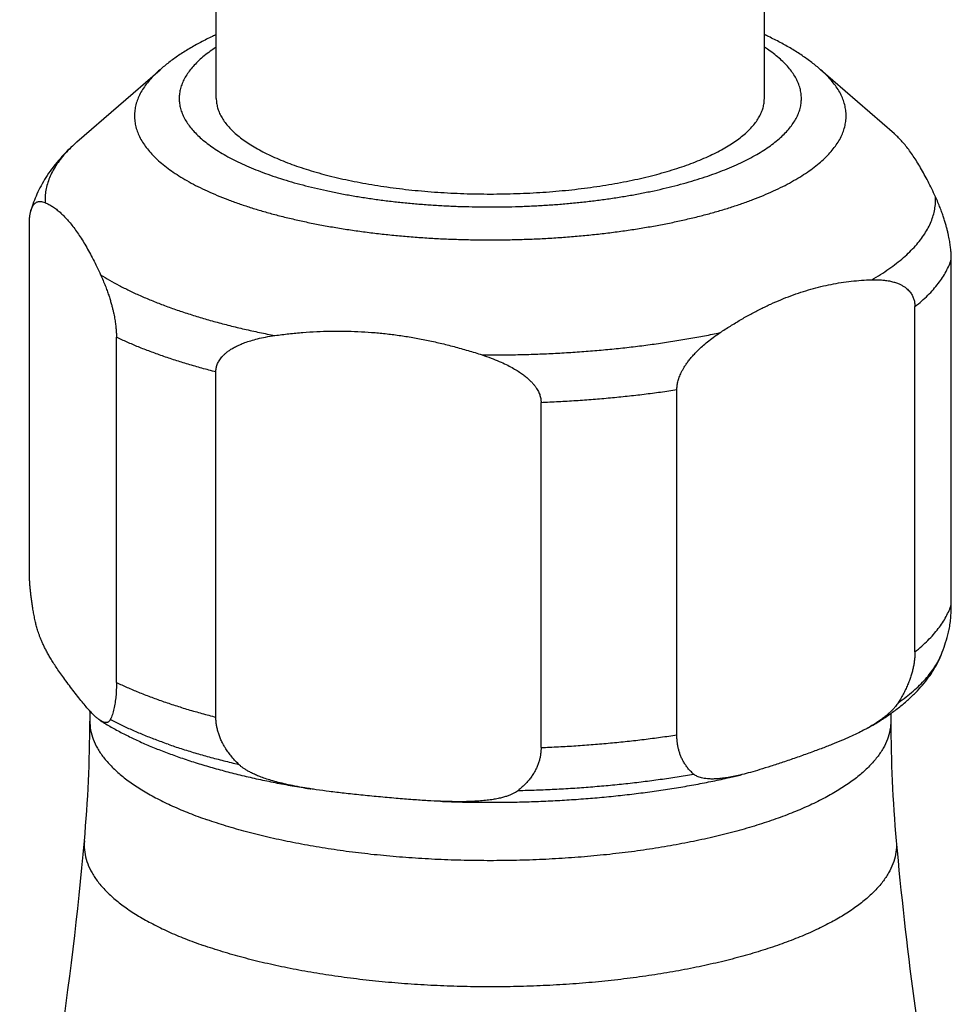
# Model space of a CAD drawing. Header units: millimetres. Extents: x 707 to 1831, y -376 to 865.
# Tile 7 of 27: x 1017 to 1061, y -28 to 18. Entities that reach past the tile are written whole.
import ezdxf

# ---------------------------------------------------------------- set-up
doc = ezdxf.new("R2010")
doc.units = ezdxf.units.MM
doc.header["$LTSCALE"] = 30.734
doc.layers.get('0').update_dxf_attribs({"linetype": 'CONTINUOUS'})

msp = doc.modelspace()

# ---------------------------------------------------------------- linework, layer by layer
at = {"color": 7, "linetype": 'CONTINUOUS'}
for p, q in [((1026.427, 14.564), (1026.427, 41.276)), ((1052.427, 14.564), (1052.427, 41.276)), ((1019.82, 12.502), (1023.759, 15.928)), ((1058.594, 12.884), (1055.095, 15.928)), ((1017.559, -7.756), (1017.559, 8.614)), ((1061.295, -9.434), (1061.295, 6.937)), ((1059.568, -11.68), (1059.568, 4.691)), ((1021.692, -13.133), (1021.692, 3.238)), ((1026.409, -14.777), (1026.409, 1.593)), ((1048.277, -15.616), (1048.277, 0.755)), ((1041.833, -16.217), (1041.833, 0.153)), ((1020.427, -14.48), (1020.427, -14.961)), ((1058.427, -14.6), (1058.427, -14.961))]:
    msp.add_line(p, q, dxfattribs=at)
for centre, radius, start, end in [((1052.393, -8.554), 9.038, 339.6442, 345.9104), ((956.89, -14.962), 63.536, 354.86994, 0.00095), ((1121.976, -14.961), 63.55, 179.9996, 185.12952), ((848.296, -5.227), 172.566, 348.01657, 354.87465), ((1230.77, -5.198), 172.781, 185.1285, 190.11338)]:
    msp.add_arc(centre, radius, start, end, dxfattribs=at)
for points, knots in [([(1026.426, 17.591), (1026.366, 17.564), (1026.116, 17.447), (1025.686, 17.232), (1025.15, 16.931), (1024.647, 16.613), (1024.183, 16.281), (1023.895, 16.047), (1023.759, 15.928)], [0, 0, 0, 0, 0.062829, 0.262297, 0.457663, 0.647292, 0.828002, 1, 1, 1, 1]), ([(1055.095, 15.928), (1054.959, 16.046), (1054.672, 16.279), (1054.211, 16.61), (1053.711, 16.926), (1053.18, 17.225), (1052.747, 17.442), (1052.493, 17.561), (1052.427, 17.591)], [0, 0, 0, 0, 0.170866, 0.351436, 0.539607, 0.733224, 0.930649, 1, 1, 1, 1]), ([(1026.427, 14.564), (1026.427, 14.546), (1026.428, 14.454), (1026.446, 14.288), (1026.5, 14.068), (1026.584, 13.85), (1026.698, 13.633), (1026.843, 13.42), (1027.016, 13.209), (1027.218, 13.001), (1027.449, 12.798), (1027.708, 12.598), (1027.993, 12.403), (1028.306, 12.214), (1028.644, 12.029), (1029.007, 11.851), (1029.395, 11.679), (1029.806, 11.514), (1030.089, 11.41), (1030.234, 11.36)], [0, 0, 0, 0, 0.01041, 0.052275, 0.095005, 0.139239, 0.185543, 0.234393, 0.286172, 0.341177, 0.399629, 0.461683, 0.527436, 0.59694, 0.670206, 0.74721, 0.827899, 0.912196, 1, 1, 1, 1]), ([(1030.234, 11.36), (1030.385, 11.307), (1030.694, 11.205), (1031.169, 11.062), (1031.663, 10.927), (1032.176, 10.801), (1032.705, 10.683), (1033.25, 10.574), (1033.81, 10.475), (1034.382, 10.385), (1034.967, 10.306), (1035.561, 10.235), (1036.165, 10.175), (1036.777, 10.126), (1037.394, 10.086), (1038.017, 10.057), (1038.642, 10.039), (1039.27, 10.031), (1039.897, 10.034), (1040.524, 10.047), (1041.148, 10.071), (1041.768, 10.105), (1042.383, 10.149), (1042.991, 10.204), (1043.59, 10.269), (1044.18, 10.344), (1044.759, 10.429), (1045.325, 10.524), (1045.877, 10.628), (1046.415, 10.741), (1046.936, 10.863), (1047.439, 10.993), (1047.924, 11.132), (1048.389, 11.279), (1048.834, 11.434), (1049.256, 11.595), (1049.655, 11.764), (1050.031, 11.939), (1050.382, 12.121), (1050.707, 12.308), (1051.006, 12.5), (1051.278, 12.697), (1051.523, 12.899), (1051.74, 13.105), (1051.928, 13.314), (1052.086, 13.526), (1052.216, 13.741), (1052.315, 13.959), (1052.384, 14.178), (1052.42, 14.38), (1052.427, 14.509), (1052.427, 14.564)], [0, 0, 0, 0, 0.020044, 0.040803, 0.062243, 0.084329, 0.10702, 0.130277, 0.154054, 0.178307, 0.202988, 0.228049, 0.25344, 0.279111, 0.305007, 0.331079, 0.357271, 0.38353, 0.409803, 0.436036, 0.462174, 0.488165, 0.513955, 0.539492, 0.564724, 0.589602, 0.614075, 0.638096, 0.661618, 0.684597, 0.706991, 0.728758, 0.749862, 0.770268, 0.789943, 0.80886, 0.826995, 0.844327, 0.860843, 0.876533, 0.891397, 0.905442, 0.918682, 0.931146, 0.942874, 0.953924, 0.96437, 0.974306, 0.983846, 0.993125, 1, 1, 1, 1]), ([(1060.544, 9.901), (1060.486, 10.027), (1060.371, 10.272), (1060.194, 10.627), (1060.018, 10.96), (1059.843, 11.271), (1059.668, 11.56), (1059.494, 11.829), (1059.32, 12.076), (1059.146, 12.303), (1058.972, 12.51), (1058.798, 12.696), (1058.67, 12.817), (1058.601, 12.878), (1058.592, 12.885)], [0, 0, 0, 0, 0.116087, 0.226446, 0.331197, 0.430549, 0.52469, 0.613754, 0.697959, 0.777519, 0.852604, 0.923483, 0.99047, 1, 1, 1, 1]), ([(1019.82, 12.502), (1019.674, 12.374), (1019.396, 12.118), (1019.019, 11.719), (1018.69, 11.32), (1018.407, 10.923), (1018.165, 10.528), (1017.962, 10.135), (1017.793, 9.742), (1017.69, 9.441), (1017.64, 9.273), (1017.63, 9.236)], [0, 0, 0, 0, 0.146292, 0.283762, 0.412865, 0.534653, 0.650303, 0.760994, 0.867781, 0.971547, 1, 1, 1, 1]), ([(1061.295, 6.937), (1061.295, 6.967), (1061.294, 7.028), (1061.291, 7.121), (1061.285, 7.218), (1061.277, 7.319), (1061.267, 7.426), (1061.254, 7.537), (1061.237, 7.656), (1061.218, 7.781), (1061.194, 7.914), (1061.166, 8.056), (1061.132, 8.208), (1061.092, 8.372), (1061.045, 8.547), (1060.99, 8.736), (1060.926, 8.939), (1060.85, 9.158), (1060.762, 9.392), (1060.66, 9.642), (1060.585, 9.813), (1060.544, 9.901)], [0, 0, 0, 0, 0.029282, 0.05959, 0.091048, 0.123915, 0.158537, 0.195023, 0.233576, 0.274651, 0.318459, 0.365399, 0.415906, 0.470298, 0.529143, 0.592849, 0.661971, 0.736912, 0.817952, 0.905497, 1, 1, 1, 1]), ([(1017.63, 9.236), (1017.632, 9.243), (1017.641, 9.273), (1017.658, 9.327), (1017.686, 9.395), (1017.72, 9.46), (1017.759, 9.52), (1017.806, 9.575), (1017.861, 9.621), (1017.927, 9.657), (1018.004, 9.68), (1018.095, 9.685), (1018.199, 9.668), (1018.271, 9.643), (1018.309, 9.626)], [0, 0, 0, 0, 0.02175, 0.103017, 0.183067, 0.261964, 0.339663, 0.416728, 0.494037, 0.573607, 0.658658, 0.753852, 0.865298, 1, 1, 1, 1]), ([(1018.309, 9.626), (1018.37, 9.6), (1018.491, 9.541), (1018.668, 9.435), (1018.845, 9.309), (1019.02, 9.163), (1019.195, 8.997), (1019.369, 8.811), (1019.543, 8.604), (1019.717, 8.378), (1019.891, 8.13), (1020.065, 7.861), (1020.24, 7.572), (1020.415, 7.261), (1020.591, 6.928), (1020.768, 6.573), (1020.883, 6.328), (1020.941, 6.202)], [0, 0, 0, 0, 0.044929, 0.091746, 0.140815, 0.192499, 0.247111, 0.304897, 0.366112, 0.430974, 0.499625, 0.572235, 0.648986, 0.729985, 0.815385, 0.905358, 1, 1, 1, 1]), ([(1017.559, 8.614), (1017.559, 8.643), (1017.559, 8.701), (1017.562, 8.786), (1017.568, 8.869), (1017.576, 8.949), (1017.586, 9.029), (1017.599, 9.106), (1017.614, 9.175), (1017.625, 9.218), (1017.63, 9.236)], [0, 0, 0, 0, 0.139205, 0.274524, 0.406342, 0.535428, 0.662623, 0.787681, 0.910604, 1, 1, 1, 1]), ([(1020.941, 6.202), (1020.982, 6.114), (1021.057, 5.943), (1021.159, 5.693), (1021.247, 5.459), (1021.323, 5.241), (1021.387, 5.037), (1021.442, 4.848), (1021.489, 4.673), (1021.529, 4.51), (1021.563, 4.357), (1021.591, 4.215), (1021.615, 4.082), (1021.634, 3.957), (1021.651, 3.839), (1021.664, 3.727), (1021.674, 3.621), (1021.682, 3.519), (1021.688, 3.422), (1021.691, 3.329), (1021.692, 3.268), (1021.692, 3.238)], [0, 0, 0, 0, 0.09446, 0.18198, 0.263006, 0.337945, 0.407072, 0.470789, 0.529645, 0.584052, 0.634566, 0.681524, 0.725335, 0.766419, 0.804982, 0.841462, 0.876085, 0.908956, 0.940413, 0.97072, 1, 1, 1, 1]), ([(1050.326, 3.457), (1050.487, 3.565), (1050.807, 3.772), (1051.291, 4.065), (1051.772, 4.337), (1052.251, 4.587), (1052.729, 4.816), (1053.205, 5.023), (1053.681, 5.21), (1054.157, 5.376), (1054.633, 5.521), (1055.11, 5.646), (1055.588, 5.751), (1056.067, 5.835), (1056.548, 5.899), (1057.032, 5.943), (1057.356, 5.96), (1057.518, 5.964)], [0, 0, 0, 0, 0.075036, 0.148235, 0.219712, 0.289639, 0.358177, 0.425444, 0.491613, 0.556845, 0.621253, 0.685006, 0.74829, 0.811247, 0.874061, 0.936929, 1, 1, 1, 1]), ([(1057.518, 5.964), (1057.625, 5.967), (1057.825, 5.967), (1058.106, 5.948), (1058.348, 5.912), (1058.555, 5.864), (1058.733, 5.806), (1058.885, 5.741), (1059.013, 5.671), (1059.123, 5.596), (1059.215, 5.52), (1059.293, 5.441), (1059.358, 5.361), (1059.412, 5.28), (1059.457, 5.198), (1059.493, 5.116), (1059.521, 5.033), (1059.543, 4.949), (1059.557, 4.864), (1059.566, 4.778), (1059.568, 4.72), (1059.568, 4.691)], [0, 0, 0, 0, 0.118069, 0.220438, 0.309434, 0.387102, 0.455125, 0.515094, 0.568515, 0.616561, 0.660361, 0.700709, 0.738345, 0.773932, 0.807878, 0.840745, 0.87288, 0.904489, 0.935991, 0.967749, 1, 1, 1, 1]), ([(1026.409, 1.593), (1026.409, 1.623), (1026.411, 1.682), (1026.423, 1.771), (1026.444, 1.859), (1026.473, 1.948), (1026.512, 2.037), (1026.561, 2.127), (1026.622, 2.219), (1026.697, 2.312), (1026.786, 2.406), (1026.892, 2.502), (1027.018, 2.599), (1027.167, 2.697), (1027.343, 2.795), (1027.55, 2.894), (1027.792, 2.991), (1028.075, 3.084), (1028.405, 3.173), (1028.787, 3.255), (1029.062, 3.3), (1029.209, 3.32)], [0, 0, 0, 0, 0.024944, 0.049968, 0.075355, 0.101496, 0.128853, 0.157719, 0.18849, 0.221791, 0.258107, 0.298135, 0.342682, 0.392552, 0.44889, 0.512838, 0.585849, 0.669404, 0.765019, 0.874525, 1, 1, 1, 1]), ([(1029.209, 3.32), (1029.43, 3.351), (1029.871, 3.406), (1030.531, 3.469), (1031.189, 3.512), (1031.843, 3.533), (1032.496, 3.534), (1033.147, 3.515), (1033.797, 3.475), (1034.447, 3.414), (1035.097, 3.333), (1035.748, 3.23), (1036.4, 3.107), (1037.055, 2.963), (1037.712, 2.798), (1038.373, 2.612), (1038.812, 2.475), (1039.033, 2.403)], [0, 0, 0, 0, 0.067247, 0.133862, 0.199949, 0.265666, 0.331154, 0.396512, 0.46189, 0.527422, 0.593186, 0.659315, 0.725957, 0.793206, 0.861203, 0.930102, 1, 1, 1, 1]), ([(1048.277, 0.755), (1048.277, 0.785), (1048.279, 0.845), (1048.287, 0.938), (1048.302, 1.033), (1048.324, 1.132), (1048.352, 1.234), (1048.388, 1.342), (1048.433, 1.454), (1048.487, 1.573), (1048.552, 1.698), (1048.63, 1.83), (1048.722, 1.971), (1048.831, 2.121), (1048.959, 2.28), (1049.11, 2.45), (1049.287, 2.632), (1049.494, 2.824), (1049.735, 3.028), (1050.014, 3.243), (1050.218, 3.385), (1050.326, 3.457)], [0, 0, 0, 0, 0.025569, 0.051916, 0.079233, 0.107829, 0.138092, 0.170213, 0.204479, 0.241417, 0.281364, 0.324858, 0.372516, 0.424896, 0.482858, 0.547188, 0.61891, 0.698997, 0.788393, 0.888277, 1, 1, 1, 1]), ([(1039.033, 2.403), (1039.18, 2.354), (1039.456, 2.258), (1039.838, 2.105), (1040.167, 1.955), (1040.45, 1.808), (1040.692, 1.666), (1040.899, 1.529), (1041.074, 1.398), (1041.223, 1.272), (1041.349, 1.151), (1041.456, 1.036), (1041.545, 0.925), (1041.619, 0.818), (1041.68, 0.716), (1041.73, 0.616), (1041.768, 0.52), (1041.798, 0.425), (1041.818, 0.333), (1041.83, 0.243), (1041.833, 0.183), (1041.833, 0.153)], [0, 0, 0, 0, 0.122694, 0.230604, 0.325548, 0.409137, 0.482687, 0.547514, 0.604929, 0.655966, 0.701673, 0.742794, 0.780057, 0.814129, 0.845444, 0.874586, 0.901935, 0.927754, 0.952476, 0.976471, 1, 1, 1, 1]), ([(1017.849, -10.271), (1017.831, -10.187), (1017.797, -10.022), (1017.751, -9.779), (1017.712, -9.545), (1017.677, -9.319), (1017.648, -9.101), (1017.623, -8.89), (1017.603, -8.687), (1017.586, -8.49), (1017.574, -8.299), (1017.565, -8.113), (1017.56, -7.933), (1017.559, -7.814), (1017.559, -7.756)], [0, 0, 0, 0, 0.101494, 0.198968, 0.292612, 0.382662, 0.469338, 0.55285, 0.633448, 0.711351, 0.786749, 0.859887, 0.930899, 1, 1, 1, 1]), ([(1061.159, -10.754), (1061.165, -10.731), (1061.182, -10.661), (1061.206, -10.542), (1061.231, -10.396), (1061.251, -10.245), (1061.267, -10.091), (1061.28, -9.932), (1061.288, -9.77), (1061.293, -9.603), (1061.295, -9.491), (1061.295, -9.434)], [0, 0, 0, 0, 0.053841, 0.162573, 0.274009, 0.388109, 0.50486, 0.624272, 0.746519, 0.871669, 1, 1, 1, 1]), ([(1020.935, -14.941), (1020.923, -14.934), (1020.877, -14.903), (1020.793, -14.84), (1020.68, -14.741), (1020.551, -14.615), (1020.406, -14.46), (1020.24, -14.27), (1020.051, -14.043), (1019.843, -13.783), (1019.623, -13.5), (1019.403, -13.21), (1019.194, -12.927), (1019.005, -12.663), (1018.839, -12.42), (1018.693, -12.195), (1018.564, -11.986), (1018.451, -11.79), (1018.352, -11.606), (1018.264, -11.432), (1018.187, -11.268), (1018.12, -11.114), (1018.061, -10.968), (1018.01, -10.832), (1017.967, -10.704), (1017.929, -10.585), (1017.898, -10.473), (1017.871, -10.37), (1017.856, -10.303), (1017.849, -10.271)], [0, 0, 0, 0, 0.00738, 0.029265, 0.055561, 0.086966, 0.124265, 0.168333, 0.220305, 0.280347, 0.344656, 0.409892, 0.473074, 0.530379, 0.581917, 0.628865, 0.671939, 0.711701, 0.748561, 0.78283, 0.814716, 0.844376, 0.871954, 0.897576, 0.921359, 0.943419, 0.963808, 0.982647, 1, 1, 1, 1]), ([(1057.355, -15.278), (1057.385, -15.261), (1057.592, -15.143), (1057.964, -14.918), (1058.452, -14.589), (1058.903, -14.249), (1059.314, -13.897), (1059.682, -13.537), (1060.007, -13.172), (1060.286, -12.805), (1060.522, -12.436), (1060.716, -12.069), (1060.821, -11.821), (1060.867, -11.698)], [0, 0, 0, 0, 0.020625, 0.139698, 0.254574, 0.365208, 0.470895, 0.571732, 0.666655, 0.756874, 0.842147, 0.923053, 1, 1, 1, 1]), ([(1059.568, -11.68), (1059.568, -11.738), (1059.565, -11.856), (1059.55, -12.034), (1059.526, -12.217), (1059.492, -12.404), (1059.447, -12.595), (1059.391, -12.792), (1059.324, -12.994), (1059.244, -13.202), (1059.15, -13.416), (1059.041, -13.637), (1058.916, -13.865), (1058.824, -14.017), (1058.775, -14.093)], [0, 0, 0, 0, 0.067869, 0.137319, 0.20872, 0.282359, 0.358633, 0.437893, 0.52053, 0.606984, 0.697675, 0.793067, 0.893672, 1, 1, 1, 1]), ([(1021.692, -13.133), (1021.692, -13.19), (1021.691, -13.302), (1021.685, -13.469), (1021.677, -13.631), (1021.664, -13.789), (1021.648, -13.944), (1021.628, -14.094), (1021.603, -14.241), (1021.574, -14.382), (1021.54, -14.519), (1021.5, -14.65), (1021.455, -14.774), (1021.42, -14.854), (1021.401, -14.892)], [0, 0, 0, 0, 0.095016, 0.187676, 0.278188, 0.3666, 0.453042, 0.537521, 0.620028, 0.700533, 0.778922, 0.855061, 0.928809, 1, 1, 1, 1]), ([(1058.775, -14.093), (1058.756, -14.123), (1058.713, -14.186), (1058.64, -14.28), (1058.554, -14.381), (1058.451, -14.487), (1058.331, -14.6), (1058.193, -14.719), (1058.032, -14.844), (1057.848, -14.975), (1057.637, -15.112), (1057.469, -15.213), (1057.372, -15.268), (1057.355, -15.278)], [0, 0, 0, 0, 0.057208, 0.12092, 0.191795, 0.270751, 0.358523, 0.456136, 0.564694, 0.685419, 0.819663, 0.968897, 1, 1, 1, 1]), ([(1021.401, -14.892), (1021.395, -14.906), (1021.38, -14.931), (1021.354, -14.966), (1021.322, -14.996), (1021.284, -15.019), (1021.239, -15.033), (1021.187, -15.037), (1021.127, -15.03), (1021.059, -15.008), (1020.994, -14.977), (1020.952, -14.952), (1020.935, -14.941)], [0, 0, 0, 0, 0.081568, 0.161255, 0.239874, 0.319566, 0.40358, 0.49668, 0.604493, 0.733034, 0.888406, 1, 1, 1, 1]), ([(1020.935, -14.941), (1021.018, -14.994), (1021.27, -15.149), (1021.703, -15.396), (1022.245, -15.676), (1022.812, -15.944), (1023.403, -16.2), (1024.017, -16.443), (1024.436, -16.595), (1024.649, -16.669)], [0, 0, 0, 0, 0.071732, 0.21602, 0.364543, 0.517276, 0.674112, 0.835056, 1, 1, 1, 1]), ([(1027.492, -17.015), (1027.425, -16.95), (1027.3, -16.819), (1027.129, -16.619), (1026.981, -16.422), (1026.852, -16.228), (1026.742, -16.038), (1026.65, -15.85), (1026.574, -15.666), (1026.512, -15.484), (1026.466, -15.304), (1026.433, -15.127), (1026.413, -14.951), (1026.409, -14.835), (1026.409, -14.777)], [0, 0, 0, 0, 0.109873, 0.21258, 0.308922, 0.399672, 0.485528, 0.567129, 0.645111, 0.720052, 0.792478, 0.86296, 0.931954, 1, 1, 1, 1]), ([(1057.355, -15.278), (1057.282, -15.319), (1057.107, -15.414), (1056.815, -15.562), (1056.464, -15.726), (1056.065, -15.9), (1055.61, -16.085), (1055.094, -16.283), (1054.524, -16.492), (1053.923, -16.706), (1053.321, -16.912), (1052.752, -17.1), (1052.236, -17.261), (1051.782, -17.393), (1051.494, -17.468), (1051.357, -17.502), (1051.352, -17.503)], [0, 0, 0, 0, 0.039235, 0.093034, 0.153137, 0.220533, 0.29644, 0.382582, 0.479207, 0.580428, 0.681143, 0.776595, 0.860759, 0.933822, 0.997627, 1, 1, 1, 1]), ([(1049.07, -17.476), (1049.02, -17.433), (1048.928, -17.345), (1048.803, -17.204), (1048.694, -17.059), (1048.6, -16.91), (1048.52, -16.758), (1048.452, -16.602), (1048.396, -16.444), (1048.352, -16.284), (1048.318, -16.121), (1048.294, -15.955), (1048.28, -15.786), (1048.277, -15.673), (1048.277, -15.616)], [0, 0, 0, 0, 0.09386, 0.183717, 0.270353, 0.354483, 0.43672, 0.517594, 0.597623, 0.67726, 0.756904, 0.837003, 0.917891, 1, 1, 1, 1]), ([(1041.833, -16.217), (1041.833, -16.275), (1041.829, -16.39), (1041.809, -16.562), (1041.776, -16.733), (1041.73, -16.904), (1041.668, -17.075), (1041.592, -17.245), (1041.5, -17.416), (1041.39, -17.586), (1041.261, -17.755), (1041.112, -17.925), (1040.941, -18.093), (1040.816, -18.2), (1040.75, -18.254)], [0, 0, 0, 0, 0.072241, 0.144484, 0.217311, 0.291224, 0.366843, 0.444752, 0.525593, 0.610077, 0.698925, 0.792932, 0.892982, 1, 1, 1, 1]), ([(1024.649, -16.669), (1024.879, -16.749), (1025.346, -16.905), (1026.061, -17.122), (1026.797, -17.327), (1027.554, -17.519), (1028.33, -17.698), (1029.125, -17.864), (1029.935, -18.017), (1030.536, -18.119), (1030.865, -18.171), (1030.919, -18.179)], [0, 0, 0, 0, 0.112978, 0.228649, 0.347112, 0.468069, 0.591472, 0.717133, 0.844937, 0.974764, 1, 1, 1, 1]), ([(1030.919, -18.179), (1030.823, -18.164), (1030.567, -18.123), (1030.171, -18.051), (1029.749, -17.963), (1029.376, -17.874), (1029.048, -17.783), (1028.76, -17.693), (1028.508, -17.602), (1028.289, -17.513), (1028.099, -17.425), (1027.936, -17.338), (1027.796, -17.254), (1027.677, -17.173), (1027.577, -17.095), (1027.518, -17.041), (1027.492, -17.015)], [0, 0, 0, 0, 0.079901, 0.212097, 0.329296, 0.433331, 0.525733, 0.607738, 0.680406, 0.744725, 0.80159, 0.851821, 0.896173, 0.935229, 0.969665, 1, 1, 1, 1]), ([(1037.068, -18.768), (1037.3, -18.778), (1037.833, -18.796), (1038.667, -18.813), (1039.572, -18.817), (1040.476, -18.808), (1041.378, -18.786), (1042.277, -18.749), (1043.171, -18.699), (1044.059, -18.635), (1044.939, -18.558), (1045.81, -18.467), (1046.67, -18.362), (1047.519, -18.245), (1048.354, -18.114), (1049.174, -17.97), (1049.979, -17.813), (1050.703, -17.657), (1051.159, -17.55), (1051.352, -17.503)], [0, 0, 0, 0, 0.048372, 0.111196, 0.17409, 0.236969, 0.299741, 0.362312, 0.424605, 0.486511, 0.54797, 0.608871, 0.669155, 0.728726, 0.787515, 0.845452, 0.902449, 0.95848, 1, 1, 1, 1]), ([(1051.352, -17.503), (1051.241, -17.53), (1051.028, -17.579), (1050.724, -17.637), (1050.451, -17.678), (1050.21, -17.702), (1050, -17.712), (1049.815, -17.709), (1049.654, -17.696), (1049.515, -17.674), (1049.395, -17.645), (1049.292, -17.61), (1049.205, -17.57), (1049.131, -17.526), (1049.089, -17.493), (1049.07, -17.476)], [0, 0, 0, 0, 0.14581, 0.279093, 0.39578, 0.497934, 0.587276, 0.665325, 0.733497, 0.79309, 0.84529, 0.891192, 0.931682, 0.967703, 1, 1, 1, 1]), ([(1037.068, -18.768), (1036.863, -18.76), (1036.424, -18.738), (1035.719, -18.691), (1034.941, -18.628), (1034.119, -18.555), (1033.297, -18.475), (1032.52, -18.392), (1031.815, -18.307), (1031.291, -18.236), (1031.003, -18.192), (1030.919, -18.179)], [0, 0, 0, 0, 0.099565, 0.213767, 0.342739, 0.478553, 0.614271, 0.743563, 0.858312, 0.958759, 1, 1, 1, 1]), ([(1040.75, -18.254), (1040.723, -18.275), (1040.664, -18.317), (1040.565, -18.377), (1040.446, -18.436), (1040.305, -18.494), (1040.142, -18.55), (1039.952, -18.602), (1039.732, -18.651), (1039.48, -18.694), (1039.192, -18.731), (1038.864, -18.76), (1038.492, -18.78), (1038.069, -18.789), (1037.589, -18.786), (1037.249, -18.776), (1037.068, -18.768)], [0, 0, 0, 0, 0.026883, 0.057527, 0.092478, 0.13243, 0.178002, 0.229973, 0.289188, 0.356572, 0.433137, 0.519977, 0.618347, 0.729793, 0.856152, 1, 1, 1, 1])]:
    msp.add_open_spline(points, degree=3, knots=knots, dxfattribs=at)
at = {"color": 9, "linetype": 'CONTINUOUS'}
for points, knots in [([(1026.426, 16.998), (1026.355, 16.952), (1026.185, 16.838), (1025.929, 16.648), (1025.667, 16.428), (1025.435, 16.205), (1025.232, 15.978), (1025.06, 15.747), (1024.918, 15.514), (1024.807, 15.278), (1024.727, 15.041), (1024.68, 14.802), (1024.664, 14.562), (1024.68, 14.323), (1024.728, 14.084), (1024.808, 13.846), (1024.919, 13.611), (1025.062, 13.377), (1025.235, 13.147), (1025.438, 12.92), (1025.671, 12.696), (1025.932, 12.477), (1026.223, 12.262), (1026.542, 12.052), (1026.888, 11.847), (1027.261, 11.649), (1027.66, 11.456), (1028.083, 11.271), (1028.529, 11.093), (1028.835, 10.981), (1028.992, 10.926)], [0, 0, 0, 0, 0.027956, 0.067648, 0.105154, 0.140552, 0.17395, 0.205499, 0.235392, 0.263875, 0.291241, 0.317831, 0.344025, 0.370221, 0.396818, 0.424196, 0.452697, 0.482617, 0.514195, 0.54762, 0.583035, 0.620554, 0.660266, 0.702232, 0.746473, 0.79296, 0.84164, 0.892438, 0.945261, 1, 1, 1, 1]), ([(1028.992, 10.926), (1029.154, 10.87), (1029.486, 10.759), (1029.998, 10.604), (1030.531, 10.457), (1031.084, 10.318), (1031.655, 10.189), (1032.243, 10.068), (1032.846, 9.958), (1033.463, 9.857), (1034.092, 9.766), (1034.733, 9.685), (1035.384, 9.615), (1036.044, 9.555), (1036.711, 9.506), (1037.384, 9.467), (1038.061, 9.44), (1038.74, 9.424), (1039.422, 9.418), (1040.103, 9.423), (1040.783, 9.44), (1041.46, 9.467), (1042.133, 9.505), (1042.8, 9.554), (1043.46, 9.614), (1044.111, 9.684), (1044.752, 9.764), (1045.382, 9.855), (1045.999, 9.956), (1046.602, 10.067), (1047.19, 10.187), (1047.761, 10.317), (1048.315, 10.455), (1048.849, 10.602), (1049.363, 10.758), (1049.857, 10.922), (1050.328, 11.094), (1050.775, 11.273), (1051.199, 11.459), (1051.597, 11.651), (1051.97, 11.85), (1052.316, 12.055), (1052.634, 12.265), (1052.924, 12.48), (1053.186, 12.699), (1053.419, 12.923), (1053.621, 13.15), (1053.794, 13.381), (1053.935, 13.614), (1054.046, 13.849), (1054.126, 14.087), (1054.173, 14.326), (1054.189, 14.565), (1054.173, 14.805), (1054.125, 15.044), (1054.045, 15.281), (1053.934, 15.517), (1053.791, 15.75), (1053.619, 15.981), (1053.415, 16.208), (1053.183, 16.431), (1052.921, 16.651), (1052.666, 16.839), (1052.497, 16.953), (1052.427, 16.998)], [0, 0, 0, 0, 0.017045, 0.034722, 0.052999, 0.071837, 0.091197, 0.111034, 0.131301, 0.151958, 0.172977, 0.194326, 0.21597, 0.237867, 0.259974, 0.282247, 0.304644, 0.327125, 0.34965, 0.372175, 0.394659, 0.417059, 0.439332, 0.461438, 0.483335, 0.504984, 0.526344, 0.547377, 0.568044, 0.58831, 0.608139, 0.627498, 0.646354, 0.664676, 0.682438, 0.699612, 0.716176, 0.732108, 0.747391, 0.762012, 0.77596, 0.789231, 0.801825, 0.813748, 0.825014, 0.835647, 0.84568, 0.855156, 0.864136, 0.872692, 0.880912, 0.8889, 0.896768, 0.904637, 0.912626, 0.92085, 0.929412, 0.938399, 0.947885, 0.957925, 0.968563, 0.979834, 0.991763, 1, 1, 1, 1]), ([(1023.759, 15.928), (1023.668, 15.85), (1023.496, 15.69), (1023.262, 15.44), (1023.059, 15.185), (1022.889, 14.927), (1022.753, 14.666), (1022.65, 14.404), (1022.581, 14.139), (1022.547, 13.873), (1022.547, 13.607), (1022.581, 13.342), (1022.65, 13.077), (1022.753, 12.814), (1022.889, 12.553), (1023.059, 12.295), (1023.262, 12.041), (1023.497, 11.789), (1023.764, 11.542), (1024.062, 11.3), (1024.392, 11.062), (1024.751, 10.83), (1025.14, 10.604), (1025.557, 10.384), (1026.003, 10.17), (1026.475, 9.964), (1026.974, 9.766), (1027.316, 9.641), (1027.492, 9.58)], [0, 0, 0, 0, 0.038254, 0.074764, 0.10929, 0.142013, 0.173163, 0.203017, 0.231902, 0.260186, 0.288267, 0.316551, 0.345436, 0.37529, 0.40644, 0.439164, 0.47369, 0.510199, 0.548831, 0.589687, 0.632837, 0.678321, 0.726158, 0.776346, 0.828865, 0.883681, 0.940746, 1, 1, 1, 1]), ([(1027.492, 9.58), (1027.673, 9.517), (1028.044, 9.393), (1028.615, 9.22), (1029.207, 9.055), (1029.819, 8.9), (1030.451, 8.755), (1031.101, 8.62), (1031.768, 8.495), (1032.45, 8.381), (1033.146, 8.277), (1033.855, 8.185), (1034.575, 8.103), (1035.305, 8.033), (1036.043, 7.974), (1036.788, 7.927), (1037.538, 7.892), (1038.292, 7.868), (1039.048, 7.856), (1039.805, 7.856), (1040.561, 7.868), (1041.315, 7.892), (1042.066, 7.927), (1042.81, 7.974), (1043.549, 8.033), (1044.278, 8.103), (1044.998, 8.185), (1045.707, 8.277), (1046.403, 8.381), (1047.085, 8.495), (1047.752, 8.62), (1048.402, 8.755), (1049.034, 8.9), (1049.647, 9.055), (1050.239, 9.22), (1050.809, 9.393), (1051.356, 9.575), (1051.88, 9.766), (1052.378, 9.964), (1052.85, 10.17), (1053.296, 10.384), (1053.713, 10.604), (1054.102, 10.83), (1054.462, 11.062), (1054.791, 11.3), (1055.089, 11.542), (1055.356, 11.789), (1055.592, 12.041), (1055.794, 12.295), (1055.964, 12.553), (1056.101, 12.814), (1056.203, 13.077), (1056.272, 13.342), (1056.307, 13.607), (1056.307, 13.873), (1056.272, 14.139), (1056.203, 14.404), (1056.101, 14.667), (1055.964, 14.927), (1055.794, 15.185), (1055.591, 15.44), (1055.357, 15.69), (1055.185, 15.85), (1055.095, 15.928)], [0, 0, 0, 0, 0.017162, 0.034896, 0.053176, 0.071976, 0.091268, 0.111021, 0.131205, 0.151785, 0.172728, 0.193998, 0.21556, 0.237375, 0.259407, 0.281616, 0.303965, 0.326412, 0.348919, 0.371446, 0.393954, 0.416401, 0.438749, 0.460959, 0.48299, 0.504806, 0.526368, 0.547638, 0.568581, 0.589161, 0.609344, 0.629098, 0.648389, 0.66719, 0.68547, 0.703204, 0.720367, 0.736937, 0.752894, 0.768223, 0.782909, 0.796943, 0.81032, 0.823038, 0.835104, 0.846529, 0.857332, 0.867541, 0.877196, 0.886346, 0.895057, 0.903405, 0.911482, 0.919391, 0.927244, 0.935153, 0.94323, 0.951578, 0.960289, 0.969439, 0.979094, 0.989303, 1, 1, 1, 1]), ([(1019.82, 12.502), (1019.72, 12.415), (1019.528, 12.238), (1019.261, 11.96), (1019.025, 11.677), (1018.821, 11.39), (1018.651, 11.1), (1018.513, 10.808), (1018.41, 10.514), (1018.34, 10.219), (1018.305, 9.922), (1018.304, 9.725), (1018.309, 9.626)], [0, 0, 0, 0, 0.118156, 0.233263, 0.342743, 0.447015, 0.546603, 0.642135, 0.734355, 0.824107, 0.912324, 1, 1, 1, 1]), ([(1057.518, 5.964), (1057.661, 6.047), (1057.936, 6.213), (1058.329, 6.474), (1058.691, 6.74), (1059.023, 7.012), (1059.323, 7.287), (1059.592, 7.567), (1059.828, 7.851), (1060.032, 8.137), (1060.203, 8.427), (1060.34, 8.719), (1060.444, 9.013), (1060.513, 9.309), (1060.549, 9.605), (1060.55, 9.803), (1060.544, 9.901)], [0, 0, 0, 0, 0.094594, 0.184965, 0.27115, 0.353222, 0.431295, 0.505528, 0.576132, 0.643378, 0.707602, 0.769212, 0.828684, 0.886566, 0.943458, 1, 1, 1, 1]), ([(1059.568, 4.691), (1059.678, 4.778), (1059.888, 4.953), (1060.181, 5.226), (1060.444, 5.503), (1060.677, 5.784), (1060.879, 6.067), (1061.05, 6.353), (1061.19, 6.642), (1061.264, 6.838), (1061.295, 6.937)], [0, 0, 0, 0, 0.146094, 0.285403, 0.418194, 0.544817, 0.665713, 0.781424, 0.892599, 1, 1, 1, 1]), ([(1020.941, 6.202), (1021.081, 6.114), (1021.37, 5.94), (1021.823, 5.692), (1022.305, 5.449), (1022.814, 5.214), (1023.35, 4.986), (1023.911, 4.765), (1024.295, 4.626), (1024.492, 4.558)], [0, 0, 0, 0, 0.126246, 0.258122, 0.395601, 0.538624, 0.687108, 0.840944, 1, 1, 1, 1]), ([(1024.492, 4.558), (1024.694, 4.487), (1025.107, 4.349), (1025.74, 4.154), (1026.395, 3.967), (1027.071, 3.79), (1027.767, 3.623), (1028.481, 3.465), (1028.964, 3.367), (1029.209, 3.32)], [0, 0, 0, 0, 0.131834, 0.267606, 0.40717, 0.550365, 0.697024, 0.846965, 1, 1, 1, 1]), ([(1039.033, 2.403), (1039.315, 2.401), (1039.879, 2.401), (1040.724, 2.413), (1041.567, 2.437), (1042.406, 2.473), (1043.241, 2.52), (1044.07, 2.579), (1044.891, 2.65), (1045.703, 2.732), (1046.506, 2.825), (1047.297, 2.929), (1048.075, 3.045), (1048.839, 3.171), (1049.589, 3.307), (1050.082, 3.406), (1050.326, 3.457)], [0, 0, 0, 0, 0.074461, 0.148865, 0.223109, 0.297087, 0.370696, 0.443832, 0.516394, 0.588281, 0.659392, 0.729632, 0.798905, 0.867117, 0.934178, 1, 1, 1, 1]), ([(1026.409, 1.593), (1026.186, 1.65), (1025.748, 1.767), (1025.103, 1.952), (1024.478, 2.146), (1023.875, 2.349), (1023.295, 2.558), (1022.738, 2.776), (1022.205, 3.001), (1021.86, 3.158), (1021.692, 3.238)], [0, 0, 0, 0, 0.137601, 0.271849, 0.402609, 0.529752, 0.653161, 0.772731, 0.88837, 1, 1, 1, 1]), ([(1041.833, 0.153), (1042.11, 0.163), (1042.662, 0.188), (1043.487, 0.237), (1044.306, 0.296), (1045.118, 0.366), (1045.922, 0.447), (1046.717, 0.538), (1047.501, 0.64), (1048.019, 0.715), (1048.277, 0.755)], [0, 0, 0, 0, 0.128334, 0.256034, 0.382937, 0.508884, 0.633719, 0.757284, 0.879428, 1, 1, 1, 1]), ([(1059.568, -11.68), (1059.678, -11.593), (1059.888, -11.418), (1060.181, -11.144), (1060.444, -10.867), (1060.677, -10.587), (1060.879, -10.303), (1061.05, -10.017), (1061.19, -9.728), (1061.264, -9.532), (1061.295, -9.434)], [0, 0, 0, 0, 0.146094, 0.285403, 0.418194, 0.544817, 0.665713, 0.781424, 0.892599, 1, 1, 1, 1]), ([(1058.775, -14.093), (1058.901, -14.005), (1059.143, -13.828), (1059.483, -13.55), (1059.791, -13.267), (1060.066, -12.981), (1060.308, -12.69), (1060.517, -12.396), (1060.692, -12.099), (1060.802, -11.865), (1060.855, -11.73), (1060.867, -11.698)], [0, 0, 0, 0, 0.142791, 0.278762, 0.408099, 0.531066, 0.648015, 0.759395, 0.865765, 0.967799, 1, 1, 1, 1]), ([(1021.692, -13.133), (1021.86, -13.212), (1022.205, -13.37), (1022.738, -13.594), (1023.295, -13.812), (1023.875, -14.022), (1024.478, -14.224), (1025.103, -14.418), (1025.748, -14.603), (1026.186, -14.72), (1026.409, -14.777)], [0, 0, 0, 0, 0.11163, 0.227269, 0.346839, 0.470248, 0.597391, 0.728151, 0.862399, 1, 1, 1, 1]), ([(1024.14, -16.061), (1023.939, -15.99), (1023.545, -15.848), (1022.97, -15.622), (1022.421, -15.388), (1021.9, -15.147), (1021.564, -14.978), (1021.401, -14.892)], [0, 0, 0, 0, 0.214417, 0.421787, 0.621934, 0.814709, 1, 1, 1, 1]), ([(1020.427, -14.961), (1020.427, -15.106), (1020.455, -15.401), (1020.58, -15.838), (1020.787, -16.269), (1021.074, -16.693), (1021.439, -17.108), (1021.88, -17.513), (1022.395, -17.907), (1022.983, -18.288), (1023.641, -18.655), (1024.366, -19.006), (1025.155, -19.34), (1025.706, -19.544), (1025.992, -19.644)], [0, 0, 0, 0, 0.05665, 0.115009, 0.176616, 0.242736, 0.314323, 0.39205, 0.476349, 0.56746, 0.665466, 0.77033, 0.881915, 1, 1, 1, 1]), ([(1058.427, -14.961), (1058.427, -15.106), (1058.398, -15.401), (1058.273, -15.838), (1058.066, -16.269), (1057.779, -16.693), (1057.415, -17.108), (1056.973, -17.513), (1056.458, -17.907), (1055.87, -18.288), (1055.212, -18.655), (1054.488, -19.006), (1053.699, -19.34), (1052.849, -19.655), (1051.942, -19.95), (1050.981, -20.224), (1049.971, -20.476), (1048.916, -20.704), (1047.821, -20.907), (1046.689, -21.086), (1045.527, -21.238), (1044.339, -21.363), (1043.129, -21.461), (1041.904, -21.532), (1040.668, -21.574), (1039.427, -21.588), (1038.185, -21.574), (1036.95, -21.532), (1035.724, -21.461), (1034.515, -21.363), (1033.326, -21.238), (1032.164, -21.086), (1031.032, -20.907), (1029.937, -20.704), (1028.882, -20.476), (1027.872, -20.224), (1026.912, -19.95), (1026.292, -19.748), (1025.992, -19.644)], [0, 0, 0, 0, 0.01245, 0.025275, 0.038815, 0.053346, 0.069079, 0.086161, 0.104687, 0.12471, 0.146249, 0.169295, 0.193818, 0.219769, 0.247086, 0.275693, 0.305502, 0.336418, 0.368336, 0.401145, 0.43473, 0.468967, 0.503731, 0.538893, 0.574322, 0.609885, 0.645447, 0.680876, 0.716038, 0.750803, 0.78504, 0.818624, 0.851434, 0.883352, 0.914268, 0.944077, 0.972683, 1, 1, 1, 1]), ([(1041.833, -16.217), (1042.11, -16.207), (1042.662, -16.182), (1043.487, -16.134), (1044.306, -16.074), (1045.118, -16.004), (1045.922, -15.924), (1046.717, -15.832), (1047.501, -15.73), (1048.019, -15.655), (1048.277, -15.616)], [0, 0, 0, 0, 0.128334, 0.256034, 0.382937, 0.508884, 0.633719, 0.757284, 0.879428, 1, 1, 1, 1]), ([(1024.14, -16.061), (1024.348, -16.133), (1024.771, -16.274), (1025.42, -16.475), (1026.091, -16.666), (1026.784, -16.847), (1027.254, -16.96), (1027.492, -17.015)], [0, 0, 0, 0, 0.189127, 0.383911, 0.584139, 0.789584, 1, 1, 1, 1]), ([(1040.75, -18.254), (1041.038, -18.247), (1041.613, -18.231), (1042.473, -18.194), (1043.329, -18.146), (1044.178, -18.085), (1045.019, -18.013), (1045.852, -17.929), (1046.674, -17.834), (1047.485, -17.727), (1048.282, -17.609), (1048.809, -17.522), (1049.07, -17.476)], [0, 0, 0, 0, 0.10337, 0.206371, 0.308858, 0.410686, 0.511713, 0.611799, 0.710806, 0.808596, 0.905037, 1, 1, 1, 1]), ([(1020.172, -20.643), (1020.166, -20.713), (1020.156, -20.93), (1020.191, -21.299), (1020.318, -21.742), (1020.528, -22.179), (1020.819, -22.609), (1021.189, -23.03), (1021.636, -23.441), (1022.159, -23.84), (1022.755, -24.227), (1023.422, -24.598), (1024.156, -24.954), (1024.956, -25.293), (1025.516, -25.5), (1025.805, -25.601)], [0, 0, 0, 0, 0.026266, 0.081428, 0.138254, 0.198244, 0.262626, 0.332334, 0.408019, 0.490104, 0.578821, 0.674253, 0.776363, 0.885016, 1, 1, 1, 1]), ([(1058.681, -20.643), (1058.687, -20.713), (1058.697, -20.93), (1058.662, -21.299), (1058.535, -21.742), (1058.325, -22.179), (1058.034, -22.609), (1057.664, -23.03), (1057.217, -23.441), (1056.695, -23.84), (1056.099, -24.227), (1055.432, -24.598), (1054.697, -24.954), (1053.897, -25.293), (1053.035, -25.612), (1052.115, -25.912), (1051.142, -26.189), (1050.118, -26.445), (1049.048, -26.676), (1047.937, -26.882), (1046.79, -27.063), (1045.612, -27.217), (1044.407, -27.344), (1043.18, -27.444), (1041.938, -27.515), (1040.685, -27.558), (1039.427, -27.573), (1038.168, -27.558), (1036.915, -27.515), (1035.673, -27.444), (1034.446, -27.344), (1033.241, -27.217), (1032.063, -27.063), (1030.916, -26.882), (1029.805, -26.676), (1028.736, -26.445), (1027.712, -26.189), (1026.738, -25.912), (1026.11, -25.707), (1025.805, -25.601)], [0, 0, 0, 0, 0.005893, 0.01827, 0.03102, 0.044479, 0.058925, 0.074565, 0.091546, 0.109963, 0.129869, 0.151281, 0.174191, 0.198569, 0.224368, 0.251524, 0.279961, 0.309595, 0.340328, 0.372058, 0.404675, 0.438061, 0.472096, 0.506656, 0.541611, 0.576831, 0.612184, 0.647537, 0.682757, 0.717712, 0.752271, 0.786307, 0.819693, 0.852309, 0.884039, 0.914773, 0.944406, 0.972844, 1, 1, 1, 1])]:
    msp.add_open_spline(points, degree=3, knots=knots, dxfattribs=at)

doc.saveas('drawing.dxf')
